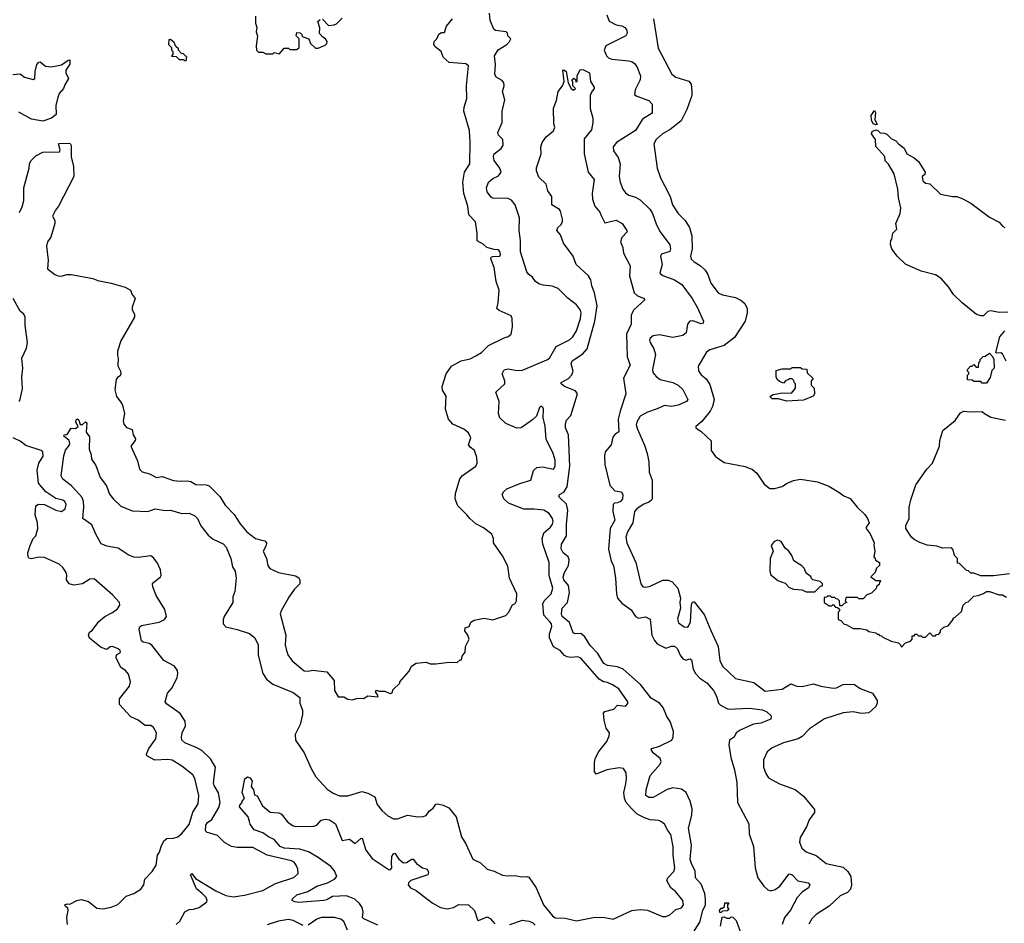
# Model space of a CAD drawing. Extents: x 1863118 to 1989590, y 394482 to 532474.
# Tile 147 of 215: x 1946911 to 1953851, y 451924 to 458290. Entities that reach past the tile are written whole.
import ezdxf

# ---------------------------------------------------------------- set-up
doc = ezdxf.new("R2010")
doc.units = 0

msp = doc.modelspace()

# ---------------------------------------------------------------- linework, layer by layer
at = {"layer": '0CON20XD'}
for points in [[(1946909, 456931), (1946929.1, 456970.9), (1946941.2, 457015), (1946940.5, 457105), (1946977.8, 457245), (1946979.2, 457275), (1946990, 457295), (1947025, 457330.6), (1947075, 457357.5), (1947190.7, 457359.3), (1947196.2, 457373.8), (1947184, 457415), (1947191.7, 457418.3), (1947255, 457420), (1947266.8, 457416.8), (1947274.2, 457404.2), (1947274.3, 457324.3), (1947291.2, 457255), (1947293.3, 457185), (1947184.4, 456975.6), (1947163.1, 456946.9), (1947143.3, 456905), (1947160, 456875), (1947158.8, 456855), (1947131.7, 456758.3), (1947106.7, 456725), (1947100, 456695), (1947112.9, 456595), (1947107.5, 456535), (1947160, 456495), (1947182.5, 456485), (1947206.4, 456483.6), (1947244.4, 456495.6), (1947275, 456494.4), (1947425.6, 456465.6), (1947461.7, 456451.7), (1947555, 456434), (1947655.4, 456405.4), (1947692.5, 456385), (1947705, 456353.8), (1947725.6, 456325), (1947704, 456264), (1947704, 456245), (1947719.2, 456215), (1947720.8, 456195), (1947623.2, 456026.8), (1947601.2, 455955), (1947600, 455925), (1947606, 455905), (1947601.7, 455851.7), (1947620.8, 455815), (1947624, 455795), (1947618.8, 455781.2), (1947600.5, 455769.5), (1947591.2, 455755), (1947581.4, 455681.4), (1947592.5, 455635), (1947630, 455585), (1947637.5, 455565), (1947648.8, 455515), (1947640.6, 455465), (1947645, 455440), (1947665, 455417.5), (1947705, 455402.5), (1947712, 455365), (1947727.3, 455337.3), (1947725.5, 455324.5), (1947694.2, 455285), (1947741.7, 455181.7), (1947755, 455123.3), (1947775, 455104), (1947825, 455090), (1947875, 455064.2), (1947915, 455071.1), (1947995, 455043.1), (1948041.6, 455038.4), (1948095, 455041.8), (1948117, 455037), (1948152.5, 455015), (1948225, 455013.8), (1948246.6, 455006.6), (1948321.7, 454931.7), (1948360, 454870), (1948423.7, 454803.7), (1948465, 454737.5), (1948511.7, 454681.7), (1948572.5, 454635), (1948607.5, 454625), (1948638.2, 454618.2), (1948650.8, 454605), (1948648.1, 454585), (1948628.1, 454545), (1948651.1, 454495), (1948660, 454445), (1948674.1, 454424.1), (1948735, 454396), (1948855, 454372.5), (1948878.3, 454358.3), (1948886.2, 454345), (1948886.7, 454315), (1948846.2, 454275), (1948807.9, 454222.1), (1948752.9, 454125), (1948748.1, 454105), (1948786.7, 453955), (1948783.2, 453886.8), (1948788.9, 453855), (1948800.8, 453815), (1948832.6, 453772.6), (1948915, 453703.8), (1948945, 453700), (1948975, 453706.7), (1949076.1, 453696.1), (1949127.5, 453635), (1949130, 453565), (1949155, 453520), (1949195, 453520), (1949225, 453502.5), (1949255, 453497.5), (1949295, 453510), (1949335, 453507.5), (1949365, 453527.5), (1949435, 453520), (1949437, 453527), (1949420, 453555), (1949425, 453567.5), (1949445, 453560), (1949485, 453560), (1949498.3, 453551.7), (1949525, 453542.5), (1949538.3, 453551.7), (1949541.7, 453568.3), (1949590, 453615), (1949590, 453625), (1949655, 453700), (1949673.6, 453736.4), (1949705, 453757.5), (1949775, 453763.3), (1949805, 453753.3), (1949845, 453752.5), (1949937, 453763), (1949995, 453762.5), (1950015, 453780), (1950025, 453780), (1950030, 453805), (1950050, 453835), (1950052.5, 453875), (1950080, 453925), (1950070, 453955), (1950047.5, 453985), (1950050, 454005), (1950080, 454015), (1950090, 454045), (1950115, 454060), (1950185, 454073.3), (1950245, 454061.9), (1950336.8, 454093.2), (1950357.3, 454112.7), (1950385, 454166.7), (1950403, 454177), (1950413.3, 454195), (1950413.8, 454245), (1950364.4, 454355), (1950350.9, 454440.9), (1950314.1, 454514.1), (1950251.2, 454605), (1950250, 454635), (1950238.8, 454665), (1950180.7, 454710.7), (1950125, 454739.4), (1950084.4, 454775), (1950062.9, 454802.9), (1949999.2, 454865), (1949980.8, 454915), (1949982.7, 454952.7), (1950013.8, 455056.2), (1950032.2, 455077.8), (1950126, 455145), (1950134.2, 455165), (1950132.5, 455205), (1950117.5, 455255), (1950085, 455278), (1950074.2, 455295), (1950091.4, 455345), (1950075, 455378.8), (1950041.2, 455405), (1949965, 455440.5), (1949932.7, 455475), (1949912.5, 455545), (1949918, 455638), (1949890.9, 455680.9), (1949889.4, 455705), (1949915.8, 455795), (1949955, 455848.1), (1950022.7, 455887.3), (1950085, 455901.1), (1950125, 455921.5), (1950165, 455945.6), (1950215, 455995.6), (1950325, 456049.5), (1950355, 456058.1), (1950374.6, 456075.4), (1950384.5, 456125), (1950381.9, 456185), (1950375, 456203.8), (1950290.9, 456240.9), (1950273.8, 456255), (1950283.8, 456295), (1950290, 456385), (1950268.8, 456445), (1950254, 456545), (1950231.2, 456605), (1950234.1, 456615.9), (1950245, 456621.2), (1950295, 456623.8), (1950300, 456635), (1950295, 456657.5), (1950285, 456668.8), (1950255, 456670), (1950204.4, 456684.4), (1950178.8, 456708.8), (1950135, 456732.5), (1950136, 456785), (1950122.5, 456865), (1950077.1, 456915), (1950068.6, 456975), (1950040.6, 457065), (1950033.3, 457145), (1950045.4, 457215), (1950083.3, 457275), (1950086.9, 457425), (1950080.3, 457510.3), (1950041.2, 457645), (1950043.9, 457673.9), (1950062.9, 457735), (1950060, 457825), (1950074.4, 457965), (1950055, 457979.2), (1949937.1, 457987.1), (1949896.7, 458025), (1949881.2, 458065), (1949838.8, 458098.8), (1949830, 458115), (1949832, 458135), (1949850, 458155), (1949865, 458187.5), (1949885, 458200), (1949905, 458200), (1949920, 458245), (1949961.4, 458295)], [(1948251.6, 452558.4), (1948233.5, 452563.5), (1948220.6, 452575), (1948222.4, 452615), (1948234.6, 452635.4), (1948265, 452655.4), (1948315, 452740.6), (1948323.3, 452775), (1948312.5, 452842.5), (1948282.5, 452895), (1948277.5, 452915), (1948291.2, 453025), (1948255, 453083.8), (1948195, 453140.8), (1948155, 453163.9), (1948075.7, 453195), (1948054.3, 453215), (1948050.6, 453235), (1948055.7, 453265), (1948080.5, 453315), (1948077.8, 453347.8), (1948041.7, 453401.7), (1947945, 453471.2), (1947936.2, 453485), (1947954, 453545), (1947986.4, 453583.6), (1948020.5, 453655), (1948026.5, 453685), (1948022.7, 453705), (1948003.3, 453735), (1947926.4, 453776.4), (1947843.3, 453883.3), (1947824.6, 453894.6), (1947782, 453905), (1947768.8, 453915), (1947754, 453996), (1947758, 454012), (1947768.8, 454021.2), (1947894.7, 454045.3), (1947931.4, 454065), (1947946.9, 454085), (1947934.6, 454135), (1947873.5, 454233.5), (1947848.6, 454295), (1947848, 454315), (1947854, 454325), (1947903.3, 454365), (1947908, 454375), (1947904, 454415), (1947881.9, 454461.9), (1947857.6, 454497.6), (1947835, 454512), (1947745, 454500.8), (1947715, 454503.8), (1947675, 454519.6), (1947605, 454567.8), (1947525, 454581.8), (1947485, 454596.5), (1947446.8, 454665), (1947420.6, 454730.6), (1947355.6, 454775), (1947363.3, 454855), (1947361.2, 454895), (1947351.8, 454925), (1947331.8, 454945), (1947277.1, 455007.1), (1947215, 455052.1), (1947204.1, 455075.9), (1947222.6, 455217.4), (1947235, 455258), (1947259.8, 455290.2), (1947263.5, 455305), (1947259.2, 455325), (1947222.5, 455355), (1947223.8, 455365), (1947245, 455366.7), (1947275, 455412), (1947305, 455410), (1947322.5, 455425), (1947307.5, 455455), (1947309.7, 455470.3), (1947318.8, 455478.8), (1947328.9, 455468.9), (1947337, 455437), (1947355, 455438), (1947375, 455456.7), (1947385, 455450), (1947380, 455385), (1947402.4, 455352.4), (1947401.9, 455265), (1947415.7, 455224.3), (1947418, 455195), (1947448.5, 455148.5), (1947477.8, 455065), (1947523.8, 455005), (1947545, 454948), (1947571.5, 454911.5), (1947625, 454862.2), (1947705, 454830.6), (1947815, 454826.1), (1947865, 454842.9), (1947937.1, 454832.9), (1947975, 454834.5), (1948055, 454810.5), (1948105, 454814.4), (1948145, 454795.7), (1948164.4, 454775), (1948188.9, 454725), (1948239.5, 454659.5), (1948275, 454630.6), (1948345, 454596.7), (1948365.5, 454575), (1948398.6, 454495), (1948411.5, 454435), (1948430, 454405), (1948437.1, 454355), (1948427.2, 454262.8), (1948414.2, 454225), (1948414.3, 454185), (1948352.2, 454085), (1948344.5, 454065), (1948345.6, 454035), (1948363.8, 454013.8), (1948445, 453994.5), (1948530, 453965), (1948569.2, 453935), (1948590.9, 453885), (1948592.2, 453812.2), (1948624.4, 453685), (1948650.5, 453645), (1948695, 453610), (1948839.2, 453549.2), (1948886, 453515), (1948885.7, 453475.7), (1948905.4, 453425.4), (1948905.5, 453395.5), (1948887.1, 453325), (1948853.3, 453255), (1948854.3, 453215), (1948915.8, 453125), (1948964.4, 453015), (1948999.2, 452955), (1949079.1, 452869.1), (1949120.2, 452840.2), (1949165, 452822.5), (1949225, 452822.5), (1949322.7, 452852.7), (1949365, 452841.4), (1949414.4, 452814.4), (1949430.9, 452760.9), (1949466.2, 452716.2), (1949505, 452680.8), (1949545, 452661.4), (1949575, 452661.1), (1949645, 452687.1), (1949715, 452675.5), (1949755, 452676.4), (1949776, 452684), (1949797.5, 452715), (1949824.4, 452735.6), (1949845, 452763.3), (1949855, 452766.2), (1949895, 452756.2), (1949935, 452738), (1949988, 452675), (1950024.6, 452534.6), (1950055.6, 452485), (1950105.7, 452375), (1950159.2, 452349.2), (1950206, 452305), (1950255, 452291.9), (1950312.8, 452262.8), (1950348.2, 452258.2), (1950405, 452261.6), (1950445, 452251.4), (1950485, 452254.6), (1950500, 452250), (1950551.1, 452175), (1950603.3, 452055), (1950667.3, 451977.3), (1950685, 451963.8), (1950755, 451959.4), (1950835, 451942.5), (1950953.9, 451966.1), (1951023.2, 451966.8), (1951095, 451954.5), (1951225, 452013.9), (1951285, 452021.2), (1951335, 452017.5), (1951442.6, 451972.6), (1951465, 451971.9), (1951493.3, 451985), (1951535, 452022.5), (1951575, 452033.8), (1951590, 452055), (1951583.8, 452085), (1951535.8, 452145), (1951500.6, 452175), (1951472.5, 452225), (1951478.1, 452245), (1951520.7, 452289.3), (1951529.1, 452315), (1951515.9, 452405), (1951517.3, 452465), (1951500.3, 452550.3), (1951478.3, 452578.3), (1951455, 452623.8), (1951435, 452639.2), (1951415, 452648.6), (1951355, 452654.4), (1951315, 452666.4), (1951263.1, 452693.1), (1951222.2, 452732.2), (1951186.1, 452776.1), (1951173.3, 452805), (1951169.3, 452845), (1951183.1, 452906.9), (1951188.2, 452945), (1951184.4, 452984.4), (1951165.8, 453015.8), (1951135, 453020), (1951050, 453005), (1950975, 452973.8), (1950962.7, 452992.7), (1950962, 453055), (1950967.5, 453085), (1950992, 453135), (1951048.8, 453205), (1951066.7, 453245), (1951067.5, 453265), (1951045, 453300), (1951030, 453355), (1951026.7, 453405), (1951035, 453416.7), (1951097.7, 453432.3), (1951125, 453460), (1951180, 453455), (1951196.1, 453473.9), (1951197.5, 453485), (1951133.3, 453575), (1951090, 453605), (1951055, 453620.8), (1951025, 453626), (1950996.2, 453645), (1950865, 453791.4), (1950845, 453800.6), (1950795, 453795.7), (1950770.3, 453800.3), (1950750.7, 453810.7), (1950720, 453845), (1950672.4, 453872.4), (1950644.5, 453935), (1950646.1, 453963.9), (1950662.5, 454015), (1950658.8, 454035), (1950648.2, 454048.2), (1950606, 454096), (1950598.9, 454175), (1950606.8, 454195), (1950657.7, 454245), (1950668.9, 454285), (1950641.9, 454375), (1950641.8, 454465), (1950598, 454595), (1950592.3, 454632.3), (1950604.2, 454675.8), (1950651.4, 454715), (1950666.7, 454735), (1950670.5, 454755), (1950665.5, 454775), (1950641.7, 454811.7), (1950605, 454833.8), (1950535, 454841.8), (1950465, 454841.2), (1950355.8, 454885), (1950322.9, 454915), (1950312, 454945), (1950322.9, 454965), (1950345, 454985.6), (1950435, 455022.2), (1950513.8, 455045), (1950532.9, 455115), (1950555, 455134.2), (1950595, 455140.6), (1950673.6, 455123.6), (1950685.5, 455144.5), (1950685, 455187.5), (1950671.5, 455235), (1950622.7, 455335), (1950615.4, 455425.4), (1950601.4, 455485), (1950603.8, 455545), (1950598.8, 455558.8), (1950585, 455566.7), (1950575, 455557.5), (1950552.7, 455497.3), (1950525, 455470), (1950445, 455414.3), (1950415, 455412.5), (1950336.7, 455445), (1950294.3, 455485), (1950285.6, 455515), (1950290.7, 455600.7), (1950265.8, 455665), (1950330.6, 455725), (1950330.6, 455745), (1950312.5, 455795), (1950325.9, 455824.1), (1950355, 455830.6), (1950415, 455819.5), (1950455, 455821.5), (1950627.2, 455892.8), (1950645, 455906), (1950692.2, 455987.8), (1950786.4, 456033.6), (1950810, 456055), (1950835, 456098.8), (1950863.8, 456185), (1950868.2, 456225), (1950863.7, 456243.7), (1950835, 456281.4), (1950775, 456328.6), (1950706.5, 456396.5), (1950665, 456412.7), (1950600.4, 456420.4), (1950570.2, 456430.2), (1950547.5, 456445), (1950525, 456475.8), (1950496.1, 456496.1), (1950485, 456512.5), (1950440.3, 456655), (1950441.1, 456735), (1950431.1, 456805), (1950434.6, 456895), (1950402.2, 456985), (1950377.3, 457017.3), (1950355, 457030.9), (1950243.3, 457033.3), (1950231.1, 457041.1), (1950206.1, 457076.1), (1950201.5, 457105), (1950215.5, 457145), (1950245, 457170.9), (1950285, 457190.8), (1950304.2, 457215), (1950295.7, 457245), (1950255, 457298.8), (1950249.4, 457325), (1950255.7, 457345), (1950305, 457382.5), (1950319.4, 457405), (1950315.6, 457445), (1950286.4, 457476.4), (1950281.1, 457495), (1950311.1, 457565), (1950310.5, 457645), (1950330, 457725), (1950314.3, 457785), (1950325.5, 457825), (1950323.9, 457843.9), (1950310.5, 457860.5), (1950269.2, 457885), (1950259.4, 457905), (1950264.4, 457975), (1950256.4, 458035), (1950283.5, 458076.5), (1950343.3, 458115), (1950362.9, 458135), (1950372, 458155), (1950352.5, 458175), (1950350, 458195), (1950338.8, 458205), (1950265, 458214.5), (1950253.4, 458223.4), (1950227.5, 458285), (1950222, 458335)], [(1948572.5, 458315), (1948572.5, 458265), (1948582.5, 458235), (1948577.5, 458205), (1948587, 458173), (1948577.5, 458105), (1948580, 458075), (1948595, 458060), (1948625, 458060), (1948645, 458050), (1948695, 458050), (1948705, 458057.5), (1948741.7, 458048.3), (1948775, 458090), (1948805, 458090), (1948815, 458080), (1948865, 458080), (1948880, 458095), (1948880, 458155), (1948860, 458175), (1948865, 458200), (1948888.3, 458198.3), (1948900, 458185), (1948901.7, 458171.7), (1948950, 458155), (1948961.7, 458121.7), (1948995, 458090), (1949015, 458090), (1949065, 458110), (1949077, 458123), (1949077.5, 458135), (1949067.5, 458155), (1949047, 458167), (1949023, 458193), (1949027, 458233), (1949012.5, 458277.5), (1949028.3, 458291.7)], [(1949045, 458292.5), (1949088.3, 458248.3), (1949127, 458253), (1949145, 458260), (1949185, 458300)], [(1951048.6, 458325), (1951065, 458279.2), (1951115, 458254.4), (1951155, 458246.7), (1951175, 458235.6), (1951190, 458215), (1951192.5, 458195), (1951182.9, 458177.1), (1951043.1, 458105), (1951030, 458075), (1951045.8, 458035), (1951060.6, 458020.6), (1951085, 458010.9), (1951205, 458000.4), (1951226, 457995), (1951245, 457980.8), (1951260.9, 457960.9), (1951285.4, 457894.6), (1951283.1, 457865), (1951248.1, 457795), (1951243.1, 457763.1), (1951260.3, 457750.3), (1951345, 457720.6), (1951369.2, 457695), (1951367.7, 457632.3), (1951300.1, 457589.9), (1951250.3, 457509.8), (1951117.5, 457425), (1951094.3, 457395), (1951095.7, 457365.7), (1951129.8, 457319.8), (1951143.5, 457275), (1951137.1, 457185), (1951142.2, 457145), (1951162.9, 457095), (1951181.2, 457071.2), (1951205, 457054.4), (1951250.2, 457040.2), (1951285, 457020.6), (1951351.5, 456955), (1951370.4, 456925), (1951398.2, 456845), (1951426.2, 456795), (1951493.2, 456703.2), (1951498.8, 456675), (1951493.1, 456656.9), (1951435, 456636.9), (1951427.5, 456625), (1951439.6, 456565), (1951423.8, 456505), (1951445, 456486.9), (1951527, 456457), (1951577.8, 456425), (1951650, 456325), (1951685, 456264), (1951730, 456165), (1951727.6, 456152.4), (1951715, 456148), (1951655, 456168.8), (1951633.9, 456166.1), (1951617.5, 456145), (1951608.6, 456085), (1951585, 456064.5), (1951515, 456051.8), (1951420.6, 456069.4), (1951375, 456061.9), (1951354.6, 456045.4), (1951350.6, 456035), (1951354.4, 456015), (1951381.3, 455971.3), (1951391.5, 455931.5), (1951371.2, 455825), (1951373.5, 455805), (1951396.5, 455776.5), (1951424.2, 455755), (1951515, 455734.6), (1951551.4, 455715), (1951585, 455684.2), (1951620, 455615), (1951609.7, 455600.3), (1951550.8, 455575), (1951505, 455564.8), (1951455, 455572.9), (1951405, 455547.8), (1951335, 455524.6), (1951285, 455497.5), (1951261.4, 455455), (1951256.9, 455435), (1951264.4, 455405.6), (1951313.7, 455293.7), (1951332.7, 455232.7), (1951345.7, 455175), (1951347.3, 455102.7), (1951367.8, 455045), (1951368, 454915), (1951364, 454905), (1951345, 454891.9), (1951305, 454874.4), (1951260.8, 454845), (1951243.8, 454826.2), (1951233.3, 454745), (1951195, 454682), (1951183.8, 454645), (1951190.6, 454605), (1951252.9, 454465), (1951288.9, 454315), (1951304, 454295), (1951325, 454291.8), (1951355, 454298.5), (1951445, 454341.5), (1951481.7, 454341.7), (1951510.7, 454330.7), (1951549.4, 454285), (1951567.5, 454215), (1951563.5, 454185), (1951568.9, 454145), (1951548.3, 454068.3), (1951555, 454041.2), (1951595, 454011.9), (1951615, 454011.4), (1951625, 454018), (1951637.9, 454047.9), (1951647, 454173), (1951655, 454190), (1951665, 454190), (1951735, 454100.8), (1951783.1, 453986.9), (1951834.3, 453875), (1951845.6, 453775), (1951864.3, 453735), (1951955, 453648.1), (1952085, 453621.5), (1952165, 453560), (1952285, 453574), (1952345, 453611.2), (1952387.5, 453595), (1952425, 453591.5), (1952505, 453612), (1952557.5, 453595), (1952645, 453580.9), (1952667.2, 453582.8), (1952715, 453606.5), (1952735, 453609.5), (1952795, 453606.4), (1952835, 453577.3), (1952921.2, 453545), (1952953.8, 453495), (1952955.5, 453474.5), (1952945, 453451.2), (1952895, 453406.7), (1952845, 453401.9), (1952785, 453412.9), (1952715, 453407.1), (1952582.5, 453365), (1952477.5, 453295), (1952425, 453241.1), (1952397, 453223), (1952295, 453196.4), (1952215, 453160.8), (1952178.8, 453131.2), (1952154.2, 453075.8), (1952153.3, 453045), (1952153.8, 453025), (1952169.5, 452979.5), (1952188.8, 452948.8), (1952265, 452906.7), (1952375.8, 452865.8), (1952435, 452820), (1952513.3, 452725), (1952513.3, 452705), (1952475, 452652.5), (1952456.2, 452605), (1952411.7, 452528.3), (1952408, 452495), (1952423.6, 452453.6), (1952455, 452427.5), (1952525, 452402.9), (1952594.6, 452344.6), (1952715, 452320), (1952748.7, 452288.7), (1952769.6, 452255), (1952774.1, 452195.9), (1952767.1, 452165), (1952745, 452142.3), (1952692.8, 452117.2), (1952615.4, 452044.6), (1952525, 451985.8), (1952494.5, 451955.5), (1952472.2, 451917.8)], [(1951377.1, 458295), (1951410.2, 458090.2), (1951508, 457905), (1951535, 457884.3), (1951626.2, 457856.2), (1951642.9, 457835), (1951648.6, 457785), (1951648.1, 457755), (1951611.9, 457658.1), (1951573.3, 457576.7), (1951495, 457517.3), (1951441.4, 457485), (1951397.5, 457445), (1951380, 457415), (1951403, 457243), (1951427.5, 457175), (1951455, 457121.2), (1951495.6, 457045), (1951511.9, 456985), (1951551.5, 456925), (1951600.6, 456875), (1951632.2, 456825), (1951647.8, 456767.8), (1951649.5, 456675), (1951639.4, 456625), (1951643.4, 456603.4), (1951663.7, 456583.7), (1951707.6, 456557.6), (1951741.9, 456525), (1951760, 456495), (1951782.6, 456432.6), (1951835, 456366), (1951865, 456350.6), (1951955, 456332.5), (1951993.8, 456313.8), (1952021.4, 456291.4), (1952038.5, 456255), (1952037.9, 456225), (1952023.3, 456166.7), (1951948.9, 456051.1), (1951875.9, 455994.1), (1951775, 455963.1), (1951751.4, 455948.6), (1951692.1, 455847.9), (1951695, 455816.7), (1951715, 455788.6), (1951748.8, 455758.8), (1951775, 455719.2), (1951805.5, 455615), (1951793.4, 455565), (1951778, 455532), (1951719.9, 455460.1), (1951677.5, 455425), (1951677.5, 455415), (1951715, 455388.8), (1951783.6, 455323.6), (1951783.8, 455255), (1951815, 455213.3), (1951875, 455170), (1952025, 455142.5), (1952075, 455120), (1952106.7, 455095), (1952157, 455017), (1952198.3, 454988.3), (1952231.7, 454988.3), (1952285, 455002.5), (1952316.4, 455023.6), (1952365, 455042.5), (1952415, 455052.5), (1952535, 455033.3), (1952613.6, 455003.6), (1952685, 454962.5), (1952720, 454935), (1952765, 454917.5), (1952812.5, 454855), (1952867.5, 454805), (1952886.7, 454776.7), (1952897.5, 454745), (1952877.5, 454715), (1952877.5, 454705), (1952905, 454667.5)], [(1948085, 458000), (1948090, 458025), (1948065, 458050), (1948051.7, 458051.7), (1948030, 458075), (1948030, 458085), (1948011.7, 458101.7), (1947999.3, 458129.3), (1947975, 458150), (1947961.7, 458148.3), (1947960, 458115), (1947980, 458095), (1947980, 458075), (1947990, 458065), (1947990, 458045), (1947981.7, 458031.7), (1948015, 458030), (1948035, 458010), (1948065, 458010), (1948071.7, 458001.7), (1948085, 458000)], [(1946863, 457903), (1946915, 457907.3), (1946945, 457884.4), (1947005, 457868.1), (1947018.6, 457875), (1947020.9, 457925), (1947031.4, 457975), (1947045, 457991.2), (1947055, 457993.3), (1947092.6, 457962.6), (1947135, 457957.1), (1947205, 457970.8), (1947253.3, 458005), (1947265, 458006), (1947265, 457977.5), (1947236.4, 457933.6), (1947237.3, 457915), (1947254.3, 457875), (1947230.5, 457830.5), (1947220, 457805), (1947189.8, 457770.2), (1947177.1, 457735), (1947166.5, 457685), (1947167.8, 457622.2), (1947135, 457595.4), (1947075, 457574.8)], [(1951643.6, 451835), (1951705, 451932.9), (1951726.1, 452015), (1951743.7, 452055), (1951745.7, 452095), (1951739.5, 452135), (1951715, 452199.1), (1951675.2, 452245.2), (1951672.4, 452295), (1951647.9, 452337.9), (1951636.9, 452373.1), (1951646.3, 452475), (1951624.7, 452595), (1951648.4, 452685), (1951651.1, 452731.1), (1951637.4, 452785), (1951608.8, 452845), (1951575, 452870), (1951515, 452878.2), (1951475, 452866.9), (1951375, 452810), (1951345, 452810), (1951324.4, 452825), (1951327.3, 452865), (1951354.6, 452965), (1951425.3, 453044.7), (1951433.1, 453065), (1951425.3, 453085.3), (1951375.7, 453125), (1951361.7, 453148.3), (1951365, 453155.7), (1951415, 453170.9), (1951506.8, 453215), (1951517.2, 453235), (1951519.7, 453275), (1951495.2, 453345), (1951472.1, 453382.1), (1951446.1, 453445), (1951420.4, 453475), (1951361.4, 453511.4), (1951285.8, 453605.8), (1951165, 453713.7), (1951125, 453731.7), (1951055, 453741.3), (1951027.2, 453755), (1950985, 453825.3), (1950931.5, 453881.5), (1950893.1, 453943.1), (1950865, 453966.4), (1950825, 453964.6), (1950811.1, 453971.1), (1950785, 454044.4), (1950734.5, 454085), (1950728.6, 454105), (1950734.3, 454145), (1950770.9, 454185), (1950786.2, 454253.8), (1950778.4, 454305), (1950747.3, 454345), (1950742.5, 454365), (1950750.5, 454395), (1950779.3, 454445), (1950782.8, 454485), (1950776.1, 454505), (1950741.3, 454535), (1950726.7, 454563.3), (1950730.8, 454595), (1950764.2, 454655), (1950764.1, 454734.1), (1950775.2, 454835), (1950765, 454876.9), (1950715, 454923.3), (1950711.2, 454935), (1950716.7, 454945), (1950745, 454962.5), (1950770.8, 454999.2), (1950789.4, 455145), (1950778.2, 455365), (1950758.9, 455415), (1950757.2, 455442.7), (1950765, 455468.1), (1950795, 455501.4), (1950843.6, 455655), (1950828, 455675), (1950750, 455705), (1950728, 455725), (1950726.2, 455735), (1950778.9, 455761.1), (1950802.6, 455787.4), (1950811.1, 455815), (1950797.4, 455865), (1950803.8, 455886.2), (1950880.4, 455935), (1950911.5, 455971.5), (1950964.3, 456165), (1950980, 456275), (1950963.2, 456365), (1950944.3, 456414.3), (1950937.2, 456457.2), (1950918.9, 456485), (1950834.2, 456565), (1950811.9, 456625), (1950743.8, 456715), (1950723.8, 456775), (1950697.5, 456805), (1950703.3, 456825), (1950725.8, 456844.2), (1950736, 456865), (1950736.9, 456885), (1950722.1, 456942.1), (1950715, 456952), (1950661.4, 456985), (1950662.5, 457045), (1950634.5, 457085), (1950622.1, 457132.1), (1950569.3, 457179.3), (1950553.3, 457225), (1950553.9, 457246.1), (1950586.2, 457345), (1950584, 457395), (1950592.5, 457425), (1950622.5, 457465), (1950673.9, 457506.1), (1950682.3, 457532.3), (1950675.7, 457555.7), (1950672.7, 457667.3), (1950695, 457720), (1950706.2, 457785), (1950736.7, 457825), (1950747.5, 457855), (1950740, 457935), (1950745, 457937.5), (1950762.5, 457925), (1950777.5, 457845), (1950797.5, 457805), (1950815, 457792.5), (1950827.5, 457805), (1950810, 457825), (1950810, 457855), (1950802.5, 457865), (1950816.7, 457876.7), (1950828.3, 457868.3), (1950831.7, 457851.7), (1950840, 457855), (1950840, 457895), (1950861.7, 457938.3), (1950885, 457937.5), (1950926.2, 457915), (1950933.6, 457853.6), (1950960, 457815), (1950960, 457805), (1950940, 457780), (1950931.4, 457755), (1950932.5, 457665), (1950950, 457595), (1950951.2, 457565), (1950940, 457515), (1950888.8, 457451.2), (1950888.6, 457345), (1950918.8, 457215), (1950959.4, 457165), (1950945.6, 457065), (1950947.8, 457025), (1950965.3, 456975), (1950999.6, 456935), (1951007.1, 456915), (1951035, 456858), (1951115, 456877.1), (1951156.2, 456855), (1951190, 456805), (1951192, 456795), (1951155, 456754.3), (1951145.3, 456725), (1951162.8, 456685), (1951166.5, 456645), (1951212.5, 456555), (1951208.5, 456485), (1951242.9, 456365), (1951264.7, 456344.7), (1951308.7, 456328.7), (1951315.9, 456315.9), (1951240.6, 456245), (1951227.8, 456225), (1951221.1, 456205), (1951219.6, 456145), (1951188.1, 456075), (1951192.5, 455915), (1951214.4, 455855), (1951166.9, 455765), (1951182.5, 455655), (1951143, 455533), (1951129.1, 455475), (1951133.1, 455386.9), (1951105, 455367.3), (1951090.8, 455349.1), (1951079.4, 455295), (1951038.6, 455245), (1951031.9, 455215), (1951036, 455156), (1951071, 455011), (1951105, 454970.8), (1951153.2, 454963.2), (1951162.4, 454942.4), (1951158.9, 454915), (1951145, 454895.5), (1951125, 454885.5), (1951103.3, 454885), (1951092.7, 454875), (1951092.1, 454825), (1951104.6, 454765), (1951071.9, 454705), (1951060.1, 454560.1), (1951080.4, 454475), (1951095.9, 454445), (1951111, 454355), (1951116.8, 454245), (1951125.3, 454215.3), (1951155, 454180), (1951221.4, 454131.4), (1951250.8, 454085), (1951273.3, 454073.3), (1951322.7, 454082.7), (1951355, 454066.7), (1951366.8, 453955), (1951385, 453916.9), (1951405, 453893.8), (1951465, 453863.5), (1951505, 453877.5), (1951526.9, 453876.9), (1951547.6, 453857.6), (1951565, 453812.5), (1951585, 453788.1), (1951605, 453778.9), (1951635, 453787.1), (1951645, 453780), (1951657.9, 453715), (1951673.3, 453685), (1951705, 453651.1), (1951755, 453617.8), (1951800.9, 453565), (1951823.2, 453525), (1951836.1, 453476.1), (1951850.9, 453460.9), (1951905, 453432.2), (1952055, 453440.9), (1952147.1, 453427.1), (1952176.7, 453415), (1952207.5, 453385), (1952205, 453363.3), (1952135, 453334.4), (1952082.4, 453327.6), (1951989.4, 453285), (1951961.5, 453265), (1951945.6, 453235), (1951935, 453227.5), (1951913.6, 453215), (1951908.2, 453181.8), (1951922.2, 453092.3), (1951948.6, 453005), (1951965.7, 452915.7), (1951971.1, 452775), (1952050, 452625), (1952053.5, 452555), (1952083.3, 452465), (1952093.5, 452315), (1952114.5, 452245), (1952155, 452187.1), (1952185, 452160.6), (1952205, 452153.5), (1952235, 452161.5), (1952268.6, 452185), (1952335, 452272.5), (1952356.2, 452266.2), (1952395, 452223.3), (1952468.3, 452208.3), (1952480, 452195), (1952471.2, 452175), (1952425.3, 452144.7), (1952390, 452105), (1952344.2, 452015.8)], [(1952945, 457548.8), (1952927.1, 457557.1), (1952915, 457582.5), (1952912.5, 457615), (1952935, 457650), (1952942.5, 457635), (1952937, 457587), (1952955, 457552.5), (1952945, 457548.8)], [(1947075, 457574.8), (1946995, 457590), (1946905, 457637.5)], [(1953875, 456230), (1953815, 456227.5), (1953755, 456240), (1953735, 456233.8), (1953705, 456203.8), (1953685, 456203.3), (1953655, 456213.3), (1953552.5, 456295), (1953492.5, 456355), (1953458.3, 456408.3), (1953405, 456467.5), (1953365, 456493.3), (1953265, 456518), (1953155, 456566.7), (1953095, 456623.3), (1953056.7, 456675), (1953047.5, 456705), (1953050, 456735), (1953057, 456743), (1953063.9, 456786.1), (1953092.5, 456815), (1953086.2, 456855), (1953117.5, 456925), (1953120.8, 456965), (1953104.4, 457035), (1953099.4, 457095), (1953074, 457205), (1953035, 457272.5), (1953010, 457295), (1953008.8, 457325), (1952946.1, 457396.1), (1952943.1, 457445), (1952914.2, 457485), (1952918.8, 457501.2), (1952945, 457514.4), (1952959.1, 457509.1), (1952975, 457492.5), (1953005, 457490.8), (1953023.2, 457483.2), (1953052.8, 457452.8), (1953086.4, 457436.4), (1953104.5, 457414.5), (1953144, 457385), (1953164, 457345), (1953215.8, 457315.8), (1953245, 457290), (1953292.5, 457215), (1953290, 457200), (1953272.5, 457185), (1953276, 457155), (1953295, 457138.8), (1953325, 457132.5), (1953400.5, 457060.5), (1953485, 457043.8), (1953515, 457043.8), (1953557.7, 457027.7), (1953615, 456996.7), (1953745, 456898.8), (1953815, 456863.3), (1953837.5, 456835), (1953855, 456826.2)], [(1946905, 455602.5), (1946912, 455608), (1946930.4, 455689.6), (1946926, 455774), (1946933.6, 455835), (1946926.4, 455905), (1946960, 455975), (1946966.9, 456015), (1946949.1, 456135), (1946949.6, 456195), (1946941.1, 456215), (1946915, 456235.8), (1946865.6, 456325)], [(1953863.9, 455883.9), (1953836.7, 455935), (1953825, 455942.5), (1953795, 455940), (1953790, 455945), (1953820, 456055), (1953855, 456097.5)], [(1953725, 455730), (1953695, 455730), (1953685, 455740), (1953635, 455740), (1953625, 455750), (1953591.7, 455751.7), (1953590, 455785), (1953600, 455795), (1953600, 455805), (1953590, 455815), (1953590, 455825), (1953611.7, 455848.3), (1953625, 455850), (1953635, 455860), (1953651.7, 455841.7), (1953668.3, 455841.7), (1953670, 455875), (1953680, 455885), (1953680, 455895), (1953701.7, 455918.3), (1953715, 455920), (1953745, 455940), (1953768.3, 455918.3), (1953777.5, 455895), (1953780, 455835), (1953761.7, 455818.3), (1953751.7, 455768.3), (1953725, 455730)], [(1952315, 455603.3), (1952258.3, 455618.3), (1952215, 455619.2), (1952197.5, 455635), (1952221.7, 455648.3), (1952288.3, 455661.7), (1952351.7, 455658.3), (1952380, 455695), (1952380, 455725), (1952370, 455735), (1952368.3, 455748.3), (1952355, 455760), (1952335, 455760), (1952328.3, 455751.7), (1952311.7, 455748.3), (1952295, 455730), (1952265, 455740), (1952250, 455755), (1952243, 455773), (1952241.7, 455818.3), (1952285, 455830), (1952345, 455830), (1952355, 455840), (1952415, 455840), (1952425, 455830), (1952458.3, 455828.3), (1952461.7, 455801.7), (1952500, 455765), (1952500, 455755), (1952490, 455745), (1952490, 455715), (1952510, 455695), (1952512.5, 455655), (1952503.3, 455636.7), (1952435, 455610), (1952315, 455603.3)], [(1953887, 454387), (1953775, 454372.5), (1953685, 454372.5), (1953635, 454390), (1953615, 454390), (1953597, 454407), (1953585, 454410), (1953535, 454460), (1953521.7, 454461.7), (1953520, 454495), (1953500, 454515), (1953490, 454555), (1953478.3, 454568.3), (1953415, 454567.5), (1953375, 454580), (1953307, 454587), (1953255, 454606.7), (1953215, 454627.5), (1953197.5, 454645), (1953156.7, 454705), (1953157.5, 454727.5), (1953180, 454775), (1953180, 454855), (1953191.7, 454908.3), (1953226.4, 455013.6), (1953305, 455122.5), (1953343.3, 455165), (1953393.3, 455285), (1953396.7, 455325), (1953417.5, 455395), (1953503, 455467), (1953540.7, 455519.3), (1953565, 455532.5), (1953605, 455527.5), (1953695, 455530), (1953710, 455515), (1953755, 455490), (1953859.3, 455469.3)], [(1947247.1, 451915), (1947244.2, 451965), (1947254, 452015), (1947250.8, 452030.8), (1947235, 452042), (1947230, 452055), (1947245, 452060.8), (1947265, 452058.8), (1947314.3, 452085.7), (1947345, 452091.2), (1947397, 452077), (1947455, 452031.2), (1947497, 452027), (1947555, 452038.8), (1947603.6, 452056.4), (1947662.5, 452115), (1947715, 452133.8), (1947765.7, 452164.3), (1947786.2, 452195), (1947793.9, 452236.1), (1947845, 452290), (1947872.5, 452335), (1947882.5, 452405), (1947897.5, 452425), (1947907.5, 452465), (1947927.5, 452505), (1947948.3, 452521.7), (1947995, 452523.3), (1948025, 452532.5), (1948055, 452557.5), (1948105, 452620), (1948131.8, 452708.2), (1948168.1, 452765), (1948173.1, 452825), (1948144.5, 452945), (1948130.6, 452970.6), (1948055, 453030.6), (1947985, 453072.5), (1947955, 453079.1), (1947862.9, 453072.9), (1947807.5, 453105), (1947805.7, 453115), (1947820.3, 453155), (1947871.1, 453225), (1947875.5, 453265.5), (1947854.5, 453304.5), (1947835, 453317.8), (1947795, 453317.9), (1947745, 453355.5), (1947695, 453379.1), (1947614.5, 453465), (1947614.2, 453505.8), (1947684.2, 453595), (1947692, 453625), (1947678.3, 453678.3), (1947656.7, 453705), (1947625, 453727.5), (1947590, 453795), (1947592.5, 453815), (1947615, 453826.7), (1947621.2, 453835), (1947618.8, 453845), (1947605, 453858.6), (1947565, 453874), (1947548.8, 453871.2), (1947525, 453852.5), (1947485, 453866.7), (1947404.1, 453934.1), (1947396.7, 453955), (1947403.3, 453975), (1947422.9, 453987.1), (1947469.3, 454050.7), (1947511.2, 454085), (1947565, 454112.9), (1947599.8, 454140.2), (1947617.5, 454165), (1947613.8, 454185), (1947565, 454238), (1947435, 454350), (1947405, 454348), (1947353.6, 454316.4), (1947293.4, 454306.6), (1947260.8, 454315), (1947240.5, 454345), (1947243.1, 454375), (1947237.8, 454395), (1947215, 454431.9), (1947190, 454455), (1947085, 454501.8), (1947046.2, 454503.8), (1946995, 454492.2), (1946975.7, 454495.7), (1946970, 454505), (1946969.4, 454535), (1946984.4, 454585), (1947005.4, 454634.6), (1947024, 454655), (1947038.8, 454705), (1947035.7, 454745), (1947021.2, 454801.2), (1947024.4, 454865.6), (1947043.3, 454876.7), (1947085, 454874.3), (1947165, 454834.3), (1947205, 454825.6), (1947231.9, 454845), (1947238.5, 454875), (1947229.2, 454895), (1947216, 454905), (1947165, 454917.1), (1947095, 454964.5), (1947043.1, 455025), (1947035.5, 455115.5), (1947046.4, 455165), (1947077.1, 455215), (1947074, 455245), (1947063.3, 455255), (1946955, 455290), (1946915, 455320.5), (1946865.2, 455345.2)], [(1952905, 454667.5), (1952932.5, 454605), (1952930, 454585), (1952937.5, 454545), (1952930, 454505), (1952940, 454495), (1952941.7, 454481.7), (1952970, 454465), (1952970, 454445), (1952950, 454425), (1952940, 454395), (1952910, 454365), (1952945, 454340), (1952975, 454340), (1952980, 454335), (1952970, 454325), (1952968.3, 454311.7), (1952951.7, 454298.3), (1952948.3, 454281.7), (1952915, 454250), (1952881.7, 454238.3), (1952855, 454210), (1952825, 454210), (1952815, 454220), (1952735, 454220), (1952730, 454195), (1952740, 454185), (1952721.7, 454178.3), (1952705, 454160), (1952691.7, 454161.7), (1952690, 454195), (1952678.3, 454208.3), (1952665, 454210), (1952655, 454220), (1952635, 454220), (1952625, 454230), (1952605, 454230), (1952598.3, 454221.7), (1952581.7, 454218.3), (1952580, 454185), (1952615, 454160), (1952635, 454160), (1952645, 454170), (1952661.7, 454151.7), (1952675, 454150), (1952688.3, 454138.3), (1952690, 454125), (1952680, 454115), (1952680, 454065), (1952698.3, 454058.3), (1952721.7, 454031.7), (1952735, 454030), (1952785, 454000), (1952835, 454000), (1952881.7, 453991.7), (1952895, 453980), (1952945, 453970), (1952955, 453960), (1952965, 453960), (1952971.7, 453951.7), (1952985, 453950), (1952995, 453940), (1953053, 453913), (1953105, 453900), (1953120, 453885), (1953125, 453870), (1953155, 453900), (1953188.3, 453911.7), (1953200, 453925), (1953201.7, 453948.3), (1953215, 453950), (1953225, 453960), (1953235, 453960), (1953245, 453950), (1953265, 453950), (1953275, 453940), (1953295, 453940), (1953325, 453970), (1953345, 453950), (1953365, 453950), (1953371.7, 453958.3), (1953388.3, 453961.7), (1953400, 453975), (1953401.7, 453988.3), (1953425, 454010), (1953455, 454020), (1953490, 454065), (1953490, 454075), (1953505, 454080), (1953548.3, 454121.7), (1953560, 454165), (1953580, 454185), (1953595, 454190), (1953635, 454230), (1953667, 454233), (1953705, 454247.5), (1953725, 454262.5), (1953745, 454262.5), (1953815, 454237.5), (1953837.5, 454237.5), (1953865, 454222.5)], [(1952515, 454260), (1952555, 454300), (1952568.3, 454301.7), (1952570, 454315), (1952551.7, 454331.7), (1952500, 454345), (1952490, 454355), (1952490, 454365), (1952455, 454390), (1952440, 454425), (1952423, 454443), (1952367, 454477), (1952352.5, 454515), (1952332.5, 454545), (1952307, 454567), (1952277.5, 454615), (1952255, 454623.3), (1952227.5, 454615), (1952207.5, 454585), (1952222.5, 454545), (1952200, 454495), (1952197.5, 454405), (1952205, 454380), (1952255, 454340), (1952305, 454320), (1952335, 454290), (1952365, 454277.5), (1952425, 454272.5), (1952455, 454260), (1952515, 454260)], [(1949435, 451911.8), (1949337.1, 451955), (1949328.2, 451965), (1949331.5, 452005), (1949324.2, 452035.8), (1949306.7, 452065), (1949274.1, 452094.1), (1949215, 452117.8), (1949115, 452113.3), (1949075, 452089.6), (1949055.2, 452084.8), (1948875, 452071.4), (1948850, 452075), (1948832.5, 452085), (1948833.6, 452096.4), (1948864, 452125), (1948942.1, 452147.9), (1949005.8, 452185), (1949079.9, 452210.1), (1949130.6, 452235), (1949145.4, 452255), (1949130.7, 452295), (1949104.3, 452324.3), (1949015, 452388.2), (1948947.6, 452427.6), (1948886.6, 452446.6), (1948775, 452454.3), (1948746.9, 452465), (1948703.7, 452513.7), (1948665, 452532.3), (1948625, 452561.5), (1948563, 452583), (1948535, 452622.5), (1948530.7, 452640.7), (1948522.5, 452675), (1948460, 452745), (1948463, 452757), (1948480, 452775), (1948480, 452785), (1948496.4, 452803.6), (1948480, 452845), (1948498.3, 452941.7), (1948517, 452957), (1948535, 452950), (1948550, 452925), (1948543, 452887), (1948560, 452865), (1948565, 452830), (1948585, 452822.5), (1948622.2, 452752.2), (1948677.4, 452707.4), (1948735, 452701.8), (1948755, 452694.4), (1948799.5, 452639.5), (1948832.7, 452612.7), (1948856.2, 452606.2), (1948985, 452609.5), (1949006.2, 452615), (1949035, 452651.2), (1949065, 452658.1), (1949095, 452654.3), (1949136, 452625), (1949185, 452508.8), (1949235, 452516.9), (1949275, 452487.5), (1949315, 452521.2), (1949325, 452523.3), (1949349.8, 452439.8), (1949395, 452381.4), (1949515, 452301.2), (1949525, 452302.5), (1949533.8, 452316.2), (1949530.9, 452350.9), (1949534.6, 452395.4), (1949545, 452413.8), (1949555, 452418.8), (1949584, 452375), (1949615, 452350), (1949637.7, 452352.3), (1949675, 452376.7), (1949685, 452376.7), (1949707.5, 452345), (1949750, 452315), (1949782.5, 452305), (1949793.3, 452285), (1949787.5, 452265), (1949666.7, 452225), (1949650.3, 452209.7), (1949650, 452195), (1949666.2, 452175), (1949705.4, 452155.4), (1949818.6, 452068.6), (1949877.5, 452035), (1949925, 452027.1), (1949967.5, 452035), (1950005, 452056.2), (1950074.1, 452054.1), (1950117.1, 452015), (1950137.7, 451947.7), (1950145, 451944.3), (1950205, 451970), (1950227.7, 451957.7), (1950260.9, 451920.9)], [(1948015, 451916.5), (1948040.9, 451939.1), (1948075, 452006.2), (1948105, 452022), (1948135, 452022.9), (1948175, 452034.5), (1948229.1, 452075), (1948231.8, 452085), (1948224.5, 452105), (1948198.2, 452135), (1948157, 452167), (1948114.5, 452265), (1948125, 452275.7), (1948150.5, 452240.5), (1948293.5, 452153.5), (1948365, 452120), (1948415, 452111.8), (1948495, 452122.2), (1948625, 452156.2), (1948715, 452205.4), (1948843.9, 452246.1), (1948872.9, 452275), (1948871.5, 452305), (1948860.4, 452335), (1948845.5, 452355), (1948827.5, 452365), (1948655, 452403.5), (1948555, 452459.2), (1948445, 452459.2), (1948405, 452464.7), (1948355, 452494.6), (1948305, 452543.9), (1948251.6, 452558.4)], [(1951855, 452000), (1951845, 452000), (1951842.5, 452015), (1951855, 452030), (1951865, 452030), (1951878.3, 452041.7), (1951881.7, 452068.3), (1951908.3, 452068.3), (1951900, 452055), (1951900, 452035), (1951908.3, 452021.7), (1951897, 452013), (1951865, 452010), (1951855, 452000)], [(1949222.3, 451875), (1949195, 451936), (1949175, 451954.4), (1949130, 451965), (1949037.5, 451965), (1949005, 451953.5), (1948945, 451910.4)], [(1951850, 451905), (1951861.7, 451968.3), (1951875, 451970), (1951895, 451960), (1951915, 451960), (1951925, 451970), (1951938.3, 451968.3), (1951960, 451945), (1951992.5, 451855)], [(1952344.2, 452015.8), (1952301.1, 451965), (1952285.4, 451915)], [(1948909.6, 451909.6), (1948839.2, 451945), (1948805, 451950.8), (1948735, 451940), (1948655, 451913.1)], [(1950365, 451916.8), (1950455.5, 451945.5), (1950499.8, 451939.8), (1950525, 451928.9), (1950545, 451911.5)]]:
    msp.add_lwpolyline(points, dxfattribs=at)

doc.saveas('drawing.dxf')
